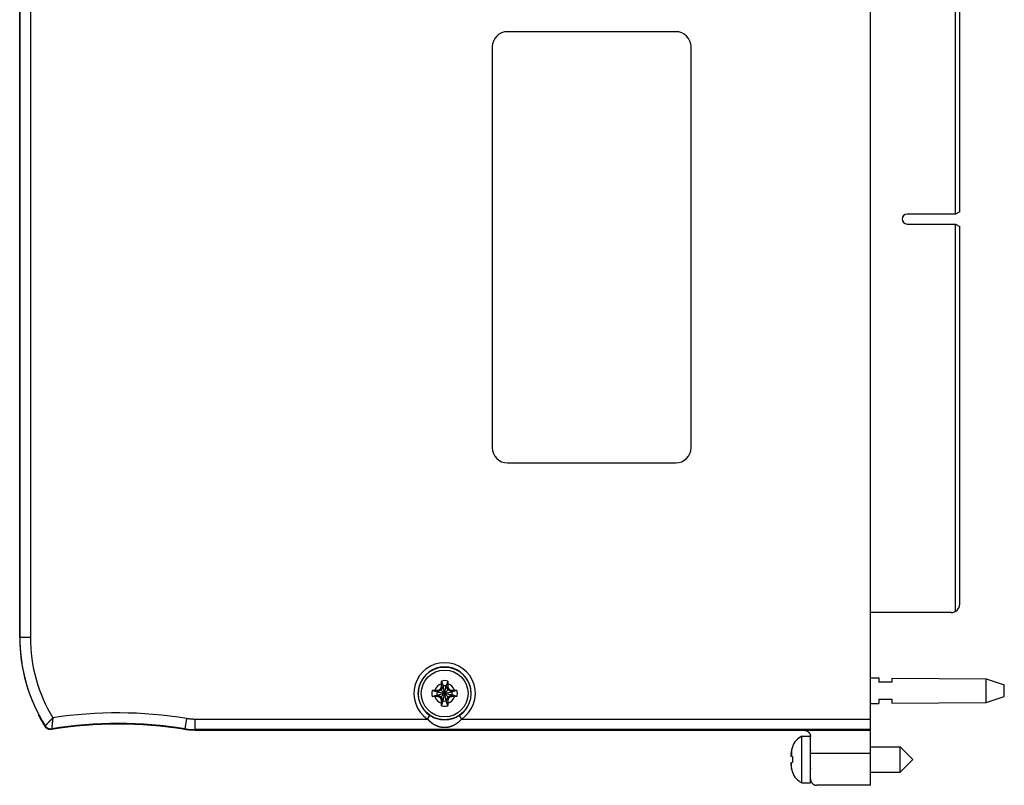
# Model space of a CAD drawing. Header units: inches. Extents: x 0 to 22, y 0 to 17.
# Tile 6 of 17: x 8.3 to 12.9, y 5.7 to 9.3. Entities that reach past the tile are written whole.
import ezdxf

# ---------------------------------------------------------------- set-up
doc = ezdxf.new("R2010")
doc.units = ezdxf.units.IN
doc.header["$LTSCALE"] = 1.21
doc.header["$MEASUREMENT"] = 0
doc.layers.get('0').update_dxf_attribs({"linetype": 'CONTINUOUS'})

msp = doc.modelspace()

# ---------------------------------------------------------------- linework, layer by layer
at = {"color": 7, "linetype": 'CONTINUOUS'}
for p, q in [((12.2987, 5.6562), (12.2987, 10.7211)), ((8.293, 6.3517), (8.293, 10.0257)), ((8.2932, 10.0257), (8.2932, 6.3517)), ((8.3432, 10.0257), (8.3432, 6.3517)), ((12.699, 8.3448), (12.699, 9.9026)), ((12.7187, 8.3559), (12.7187, 9.8682)), ((11.3817, 9.2037), (10.5897, 9.2037)), ((10.5177, 9.1317), (10.5177, 7.2457)), ((11.4537, 7.2457), (11.4537, 9.1317)), ((12.699, 8.3448), (12.4707, 8.3448)), ((12.7187, 8.3559), (12.6994, 8.3448)), ((12.4707, 8.2983), (12.699, 8.2983)), ((12.699, 6.4747), (12.699, 8.2983)), ((12.6994, 8.2983), (12.7187, 8.2872)), ((12.7187, 6.5092), (12.7187, 8.2872)), ((10.5897, 7.1737), (11.3817, 7.1737)), ((12.6787, 6.4692), (12.2987, 6.4692)), ((8.3432, 6.3517), (8.293, 6.3517)), ((10.2864, 6.1212), (10.2771, 6.1052)), ((10.2784, 6.1177), (10.2864, 6.1212)), ((10.2791, 6.147), (10.2864, 6.1241)), ((10.3009, 6.0533), (10.2864, 6.1241)), ((10.2864, 6.1241), (10.2864, 6.1212)), ((10.2864, 6.0533), (10.3009, 6.1241)), ((10.3009, 6.0562), (10.2864, 6.1212)), ((10.2864, 6.0562), (10.3009, 6.1212)), ((10.3082, 6.147), (10.3009, 6.1241)), ((10.3009, 6.1212), (10.3009, 6.1241)), ((10.3009, 6.1212), (10.3089, 6.1177)), ((10.3102, 6.1052), (10.3009, 6.1212)), ((12.2987, 6.1617), (12.3387, 6.1614)), ((12.3387, 6.1614), (12.3387, 6.1417)), ((12.3987, 6.1417), (12.3387, 6.1417)), ((12.3987, 6.1609), (12.8426, 6.1577)), ((12.3987, 6.1609), (12.3987, 6.1417)), ((12.8426, 6.1577), (12.9287, 6.1297)), ((12.8426, 6.0457), (12.8426, 6.1577)), ((12.9287, 6.0737), (12.9287, 6.1297)), ((10.2354, 6.1032), (10.2583, 6.096)), ((10.2354, 6.0742), (10.2583, 6.0814)), ((10.2612, 6.096), (10.2583, 6.096)), ((10.2583, 6.096), (10.3291, 6.0814)), ((10.2583, 6.0814), (10.3291, 6.096)), ((10.2583, 6.0814), (10.2612, 6.0814)), ((10.2771, 6.1052), (10.2612, 6.096)), ((10.2612, 6.096), (10.2647, 6.104)), ((10.2612, 6.096), (10.3261, 6.0814)), ((10.2612, 6.0814), (10.3261, 6.096)), ((10.2612, 6.0814), (10.2771, 6.0722)), ((10.2647, 6.0734), (10.2612, 6.0814)), ((10.2733, 6.109), (10.314, 6.0683)), ((10.2733, 6.0683), (10.314, 6.109)), ((10.3261, 6.096), (10.3102, 6.1052)), ((10.3102, 6.0722), (10.3261, 6.0814)), ((10.3227, 6.104), (10.3261, 6.096)), ((10.3261, 6.0814), (10.3227, 6.0734)), ((10.3291, 6.096), (10.3261, 6.096)), ((10.3261, 6.0814), (10.3291, 6.0814)), ((10.3519, 6.1032), (10.3291, 6.096)), ((10.3519, 6.0742), (10.3291, 6.0814)), ((12.8426, 6.0457), (12.9287, 6.0737)), ((10.2771, 6.0722), (10.2864, 6.0562)), ((10.2784, 6.0597), (10.2864, 6.0562)), ((10.2791, 6.0304), (10.2864, 6.0533)), ((10.2864, 6.0562), (10.2864, 6.0533)), ((10.3009, 6.0562), (10.3102, 6.0722)), ((10.3089, 6.0597), (10.3009, 6.0562)), ((10.3009, 6.0533), (10.3009, 6.0562)), ((10.3082, 6.0304), (10.3009, 6.0533)), ((12.2987, 6.0417), (12.3387, 6.042)), ((12.3387, 6.0617), (12.3987, 6.0617)), ((12.3387, 6.0617), (12.3387, 6.042)), ((12.3987, 6.0617), (12.3987, 6.0424)), ((12.3987, 6.0424), (12.8426, 6.0457)), ((10.2132, 5.9682), (10.2243, 5.9849)), ((9.0789, 5.9714), (9.071, 5.922)), ((9.1182, 5.9682), (10.2132, 5.9682)), ((9.1182, 5.9682), (9.1182, 5.9182)), ((10.3741, 5.9682), (12.2987, 5.9682)), ((9.118, 5.9153), (12.2987, 5.9153)), ((12.2987, 5.9182), (9.1182, 5.9182)), ((11.9753, 5.8879), (12.0157, 5.8879)), ((11.9753, 5.6674), (11.9753, 5.8879)), ((12.0157, 5.6674), (12.0157, 5.8879)), ((11.9275, 5.8236), (11.9275, 5.7926)), ((11.931, 5.8377), (11.931, 5.836)), ((12.2987, 5.8053), (12.0162, 5.8053)), ((12.0162, 5.6862), (12.0162, 5.8053)), ((12.2987, 5.8367), (12.4389, 5.8367)), ((12.4389, 5.8367), (12.4979, 5.7777)), ((12.4389, 5.7186), (12.4389, 5.8367)), ((11.9245, 5.793), (11.931, 5.7922)), ((11.931, 5.7632), (11.9245, 5.7624)), ((11.9275, 5.7317), (11.9275, 5.7627)), ((11.931, 5.7922), (11.931, 5.7777)), ((11.931, 5.7777), (11.931, 5.7632)), ((12.4389, 5.7186), (12.4979, 5.7777)), ((11.931, 5.7194), (11.931, 5.7176)), ((12.2987, 5.7186), (12.4389, 5.7186)), ((11.9753, 5.6674), (12.0157, 5.6674)), ((12.2987, 5.6562), (12.0462, 5.6562))]:
    msp.add_line(p, q, dxfattribs=at)
for radius in [0.124, 0.1102]:
    msp.add_circle((10.2937, 6.0887), radius, dxfattribs=at)
for centre, radius, start, end in [((10.5897, 9.1317), 0.072, 90, 180), ((11.3817, 9.1317), 0.072, 0, 90), ((12.4707, 8.3216), 0.0232, 90, 270), ((10.5897, 7.2457), 0.072, 180, 270), ((11.3817, 7.2457), 0.072, 270, 360), ((12.6787, 6.5092), 0.04, 270, 360), ((9.0715, 6.3517), 0.7784, 180, 207.8354), ((9.0715, 6.3517), 0.7782, 180, 212.2898), ((9.0715, 6.3517), 0.7282, 180, 211.26), ((10.2937, 6.0887), 0.1448, 303.7387, 236.2613), ((10.2937, 6.0887), 0.1248, 303.7387, 236.2613), ((10.2937, 6.0887), 0.0483, 108.0064, 161.9936), ((10.2937, 6.0887), 0.0601, 76.0154, 103.9846), ((10.2937, 6.0887), 0.0361, 78.3738, 101.6262), ((10.2937, 6.0887), 0.0483, 18.0064, 71.9936), ((10.2937, 6.0887), 0.0601, 166.0154, 193.9846), ((10.2937, 6.0887), 0.0483, 198.0064, 251.9936), ((10.2937, 6.0887), 0.0361, 168.3738, 191.6262), ((10.2937, 6.0887), 0.0483, 288.0064, 341.9936), ((10.2937, 6.0887), 0.0361, 348.3738, 11.6262), ((10.2937, 6.0887), 0.0601, 346.0154, 13.9846), ((10.2937, 6.0887), 0.0601, 256.0154, 283.9846), ((10.2937, 6.0887), 0.0361, 258.3738, 281.6262), ((9.0715, 6.3517), 0.7812, 208.0408, 212.4398), ((8.7562, 3.9474), 2.0496, 80.9425, 98.6222), ((8.7562, 3.9474), 1.9966, 80.9367, 99.0491), ((8.7562, 3.9474), 1.9996, 80.9425, 98.9937), ((12.0184, 5.8052), 0.0933, 117.5225, 159.5639), ((12.0196, 5.821), 0.00394, 180, 210.5675), ((12.0184, 5.7502), 0.0933, 200.4361, 242.4775), ((12.0196, 5.7344), 0.00394, 149.2055, 180)]:
    msp.add_arc(centre, radius, start, end, dxfattribs=at)
for points, knots in [([(10.2784, 6.1177), (10.2784, 6.1182), (10.2784, 6.1193), (10.2784, 6.1209), (10.2785, 6.1227), (10.2785, 6.1247), (10.2785, 6.1268), (10.2786, 6.1292), (10.2787, 6.1318), (10.2787, 6.1336), (10.2787, 6.1346)], [0, 0, 0, 0, 0.09198, 0.189892, 0.295352, 0.409971, 0.535336, 0.673456, 0.827316, 1, 1, 1, 1]), ([(10.2787, 6.1346), (10.2787, 6.1356), (10.2788, 6.1375), (10.2789, 6.1406), (10.279, 6.1438), (10.2791, 6.1459), (10.2791, 6.147)], [0, 0, 0, 0, 0.230122, 0.481149, 0.741523, 1, 1, 1, 1]), ([(10.3082, 6.147), (10.3082, 6.1459), (10.3083, 6.1438), (10.3084, 6.1407), (10.3085, 6.1376), (10.3086, 6.1356), (10.3086, 6.1346)], [0, 0, 0, 0, 0.251754, 0.510286, 0.763771, 1, 1, 1, 1]), ([(10.3086, 6.1346), (10.3086, 6.1336), (10.3087, 6.1318), (10.3087, 6.1292), (10.3088, 6.1268), (10.3088, 6.1247), (10.3088, 6.1227), (10.3089, 6.1209), (10.3089, 6.1193), (10.3089, 6.1182), (10.3089, 6.1177)], [0, 0, 0, 0, 0.172684, 0.326544, 0.464664, 0.590029, 0.704648, 0.810108, 0.90802, 1, 1, 1, 1]), ([(10.2354, 6.1032), (10.2364, 6.1032), (10.2385, 6.1033), (10.2416, 6.1034), (10.2447, 6.1035), (10.2467, 6.1036), (10.2477, 6.1036)], [0, 0, 0, 0, 0.251754, 0.510286, 0.763771, 1, 1, 1, 1]), ([(10.2477, 6.0737), (10.2468, 6.0738), (10.2448, 6.0738), (10.2417, 6.0739), (10.2386, 6.074), (10.2364, 6.0741), (10.2354, 6.0742)], [0, 0, 0, 0, 0.230122, 0.481149, 0.741523, 1, 1, 1, 1]), ([(10.2477, 6.1036), (10.2487, 6.1036), (10.2505, 6.1037), (10.2532, 6.1037), (10.2555, 6.1038), (10.2576, 6.1038), (10.2596, 6.1039), (10.2614, 6.1039), (10.2631, 6.1039), (10.2641, 6.104), (10.2647, 6.104)], [0, 0, 0, 0, 0.172684, 0.326544, 0.464664, 0.590029, 0.704648, 0.810108, 0.90802, 1, 1, 1, 1]), ([(10.2647, 6.0734), (10.2641, 6.0734), (10.2631, 6.0734), (10.2614, 6.0735), (10.2596, 6.0735), (10.2576, 6.0735), (10.2555, 6.0736), (10.2532, 6.0736), (10.2505, 6.0737), (10.2487, 6.0737), (10.2477, 6.0737)], [0, 0, 0, 0, 0.09198, 0.189892, 0.295352, 0.409971, 0.535336, 0.673456, 0.827316, 1, 1, 1, 1]), ([(10.2647, 6.104), (10.265, 6.1042), (10.2657, 6.1046), (10.2668, 6.1052), (10.2679, 6.1059), (10.269, 6.1065), (10.2701, 6.1071), (10.2712, 6.1078), (10.2722, 6.1084), (10.273, 6.1088), (10.2733, 6.109)], [0, 0, 0, 0, 0.127311, 0.253288, 0.378295, 0.502694, 0.626829, 0.750942, 0.875259, 1, 1, 1, 1]), ([(10.2733, 6.0683), (10.273, 6.0686), (10.2722, 6.069), (10.2712, 6.0696), (10.2701, 6.0702), (10.269, 6.0709), (10.2679, 6.0715), (10.2668, 6.0721), (10.2657, 6.0728), (10.265, 6.0732), (10.2647, 6.0734)], [0, 0, 0, 0, 0.124746, 0.249067, 0.373182, 0.497318, 0.621717, 0.746722, 0.872694, 1, 1, 1, 1]), ([(10.2733, 6.109), (10.2735, 6.1094), (10.2739, 6.1101), (10.2746, 6.1112), (10.2752, 6.1123), (10.2758, 6.1133), (10.2765, 6.1144), (10.2771, 6.1155), (10.2777, 6.1166), (10.2782, 6.1173), (10.2784, 6.1177)], [0, 0, 0, 0, 0.124746, 0.249067, 0.373183, 0.497319, 0.621718, 0.746723, 0.872695, 1, 1, 1, 1]), ([(10.3089, 6.1177), (10.3092, 6.1173), (10.3096, 6.1166), (10.3102, 6.1155), (10.3109, 6.1144), (10.3115, 6.1133), (10.3121, 6.1123), (10.3127, 6.1112), (10.3134, 6.1101), (10.3138, 6.1094), (10.314, 6.109)], [0, 0, 0, 0, 0.127311, 0.253288, 0.378295, 0.502694, 0.626829, 0.750942, 0.875259, 1, 1, 1, 1]), ([(10.314, 6.109), (10.3144, 6.1088), (10.3151, 6.1084), (10.3162, 6.1078), (10.3172, 6.1071), (10.3183, 6.1065), (10.3194, 6.1059), (10.3205, 6.1052), (10.3216, 6.1046), (10.3223, 6.1042), (10.3227, 6.104)], [0, 0, 0, 0, 0.124746, 0.249067, 0.373183, 0.497319, 0.621718, 0.746723, 0.872695, 1, 1, 1, 1]), ([(10.3227, 6.0734), (10.3223, 6.0732), (10.3216, 6.0728), (10.3205, 6.0721), (10.3194, 6.0715), (10.3183, 6.0709), (10.3172, 6.0702), (10.3162, 6.0696), (10.3151, 6.069), (10.3144, 6.0686), (10.314, 6.0683)], [0, 0, 0, 0, 0.127311, 0.253287, 0.378294, 0.502693, 0.626828, 0.750941, 0.875259, 1, 1, 1, 1]), ([(10.3227, 6.104), (10.3232, 6.104), (10.3242, 6.1039), (10.3259, 6.1039), (10.3277, 6.1039), (10.3297, 6.1038), (10.3318, 6.1038), (10.3342, 6.1037), (10.3368, 6.1037), (10.3386, 6.1036), (10.3396, 6.1036)], [0, 0, 0, 0, 0.09198, 0.189892, 0.295352, 0.409971, 0.535336, 0.673456, 0.827316, 1, 1, 1, 1]), ([(10.3396, 6.0737), (10.3386, 6.0737), (10.3368, 6.0737), (10.3342, 6.0736), (10.3318, 6.0736), (10.3297, 6.0735), (10.3277, 6.0735), (10.3259, 6.0735), (10.3242, 6.0734), (10.3232, 6.0734), (10.3227, 6.0734)], [0, 0, 0, 0, 0.172684, 0.326544, 0.464664, 0.590029, 0.704648, 0.810108, 0.90802, 1, 1, 1, 1]), ([(10.3396, 6.1036), (10.3405, 6.1036), (10.3425, 6.1035), (10.3456, 6.1034), (10.3487, 6.1033), (10.3509, 6.1032), (10.3519, 6.1032)], [0, 0, 0, 0, 0.230122, 0.481149, 0.741523, 1, 1, 1, 1]), ([(10.3519, 6.0742), (10.3509, 6.0741), (10.3488, 6.074), (10.3457, 6.0739), (10.3426, 6.0738), (10.3406, 6.0738), (10.3396, 6.0737)], [0, 0, 0, 0, 0.251754, 0.510286, 0.763771, 1, 1, 1, 1]), ([(10.2784, 6.0597), (10.2782, 6.06), (10.2777, 6.0608), (10.2771, 6.0619), (10.2765, 6.063), (10.2758, 6.064), (10.2752, 6.0651), (10.2746, 6.0662), (10.2739, 6.0673), (10.2735, 6.068), (10.2733, 6.0683)], [0, 0, 0, 0, 0.127311, 0.253288, 0.378295, 0.502694, 0.626829, 0.750942, 0.875259, 1, 1, 1, 1]), ([(10.2787, 6.0427), (10.2787, 6.0437), (10.2787, 6.0456), (10.2786, 6.0482), (10.2785, 6.0505), (10.2785, 6.0527), (10.2785, 6.0546), (10.2784, 6.0564), (10.2784, 6.0581), (10.2784, 6.0592), (10.2784, 6.0597)], [0, 0, 0, 0, 0.172684, 0.326545, 0.464664, 0.590029, 0.704648, 0.810108, 0.90802, 1, 1, 1, 1]), ([(10.2791, 6.0304), (10.2791, 6.0314), (10.279, 6.0335), (10.2789, 6.0367), (10.2788, 6.0398), (10.2787, 6.0418), (10.2787, 6.0427)], [0, 0, 0, 0, 0.251754, 0.510286, 0.763771, 1, 1, 1, 1]), ([(10.3086, 6.0427), (10.3086, 6.0418), (10.3085, 6.0398), (10.3084, 6.0368), (10.3083, 6.0336), (10.3082, 6.0315), (10.3082, 6.0304)], [0, 0, 0, 0, 0.230122, 0.481149, 0.741523, 1, 1, 1, 1]), ([(10.3089, 6.0597), (10.3089, 6.0592), (10.3089, 6.0581), (10.3089, 6.0564), (10.3088, 6.0546), (10.3088, 6.0527), (10.3088, 6.0505), (10.3087, 6.0482), (10.3087, 6.0456), (10.3086, 6.0437), (10.3086, 6.0427)], [0, 0, 0, 0, 0.09198, 0.189892, 0.295352, 0.409971, 0.535336, 0.673456, 0.827316, 1, 1, 1, 1]), ([(10.314, 6.0683), (10.3138, 6.068), (10.3134, 6.0673), (10.3127, 6.0662), (10.3121, 6.0651), (10.3115, 6.064), (10.3109, 6.063), (10.3102, 6.0619), (10.3096, 6.0608), (10.3092, 6.06), (10.3089, 6.0597)], [0, 0, 0, 0, 0.124746, 0.249067, 0.373182, 0.497318, 0.621717, 0.746722, 0.872694, 1, 1, 1, 1]), ([(8.3831, 5.9882), (8.383, 5.9878), (8.3827, 5.987), (8.3823, 5.9857), (8.3821, 5.9848), (8.3819, 5.9844)], [0, 0, 0, 0, 0.332834, 0.666168, 1, 1, 1, 1]), ([(10.363, 5.9849), (10.3623, 5.9844), (10.3607, 5.9834), (10.3584, 5.9819), (10.3559, 5.9805), (10.3532, 5.979), (10.3504, 5.9775), (10.3473, 5.976), (10.344, 5.9745), (10.3405, 5.973), (10.3367, 5.9715), (10.3328, 5.9702), (10.3287, 5.9689), (10.3246, 5.9678), (10.3205, 5.9668), (10.3167, 5.9661), (10.3131, 5.9654), (10.3097, 5.965), (10.3065, 5.9646), (10.3034, 5.9643), (10.3005, 5.9641), (10.2977, 5.964), (10.295, 5.964), (10.2923, 5.964), (10.2896, 5.964), (10.2868, 5.9641), (10.2839, 5.9643), (10.2808, 5.9646), (10.2776, 5.965), (10.2742, 5.9654), (10.2706, 5.9661), (10.2668, 5.9668), (10.2627, 5.9678), (10.2586, 5.9689), (10.2545, 5.9702), (10.2506, 5.9715), (10.2468, 5.973), (10.2433, 5.9745), (10.24, 5.976), (10.237, 5.9775), (10.2341, 5.979), (10.2314, 5.9805), (10.2289, 5.9819), (10.2266, 5.9834), (10.2251, 5.9844), (10.2243, 5.9849)], [0, 0, 0, 0, 0.017928, 0.036724, 0.056484, 0.07731, 0.099305, 0.12257, 0.147177, 0.173164, 0.200522, 0.229059, 0.258439, 0.287786, 0.316145, 0.342949, 0.367856, 0.391119, 0.413115, 0.433979, 0.45375, 0.472597, 0.490887, 0.509009, 0.527347, 0.546276, 0.566129, 0.587026, 0.609004, 0.632231, 0.657113, 0.683891, 0.712223, 0.741559, 0.770938, 0.799472, 0.826829, 0.852818, 0.877431, 0.900703, 0.922702, 0.943529, 0.963287, 0.982079, 1, 1, 1, 1]), ([(10.3741, 5.9682), (10.3739, 5.9685), (10.3735, 5.9691), (10.3729, 5.97), (10.3723, 5.9709), (10.3717, 5.9718), (10.3711, 5.9727), (10.3706, 5.9735), (10.37, 5.9744), (10.3695, 5.9752), (10.3689, 5.976), (10.3684, 5.9768), (10.3679, 5.9775), (10.3674, 5.9783), (10.3669, 5.979), (10.3665, 5.9796), (10.3661, 5.9803), (10.3657, 5.9809), (10.3653, 5.9814), (10.3649, 5.9819), (10.3646, 5.9824), (10.3643, 5.9829), (10.3641, 5.9833), (10.3638, 5.9836), (10.3636, 5.984), (10.3634, 5.9842), (10.3633, 5.9844), (10.3632, 5.9846), (10.3631, 5.9847), (10.363, 5.9848), (10.363, 5.9849), (10.363, 5.9849)], [0, 0, 0, 0, 0.053833, 0.107509, 0.160874, 0.213772, 0.266051, 0.317558, 0.368145, 0.417666, 0.465975, 0.512934, 0.558406, 0.60226, 0.644367, 0.684607, 0.722861, 0.759019, 0.792976, 0.824633, 0.853898, 0.880686, 0.904919, 0.926526, 0.945445, 0.961622, 0.975008, 0.985565, 0.993263, 0.998079, 1, 1, 1, 1]), ([(8.4136, 5.9359), (8.4134, 5.9356), (8.4131, 5.9348), (8.4126, 5.9337), (8.4123, 5.933), (8.4121, 5.9326)], [0, 0, 0, 0, 0.330082, 0.663309, 1, 1, 1, 1]), ([(8.4136, 5.9359), (8.4136, 5.936), (8.4136, 5.936), (8.4137, 5.9361), (8.4139, 5.9363), (8.4141, 5.9365), (8.4144, 5.9368), (8.4147, 5.9372), (8.4151, 5.9376), (8.4156, 5.9381), (8.4161, 5.9387), (8.4167, 5.9393), (8.4173, 5.94), (8.418, 5.9407), (8.4187, 5.9415), (8.4195, 5.9424), (8.4203, 5.9433), (8.4212, 5.9443), (8.4222, 5.9453), (8.4232, 5.9464), (8.4242, 5.9475), (8.4253, 5.9487), (8.4265, 5.9499), (8.4276, 5.9512), (8.4289, 5.9525), (8.4301, 5.9539), (8.4314, 5.9552), (8.4327, 5.9567), (8.4341, 5.9581), (8.4355, 5.9596), (8.4369, 5.9611), (8.4384, 5.9626), (8.4398, 5.9642), (8.4413, 5.9657), (8.4428, 5.9673), (8.4443, 5.9689), (8.4459, 5.9705), (8.4474, 5.9722), (8.4484, 5.9732), (8.449, 5.9738)], [0, 0, 0, 0, 0.001224, 0.00414, 0.008741, 0.015015, 0.022959, 0.032575, 0.043866, 0.056838, 0.07148, 0.087769, 0.10567, 0.125142, 0.14616, 0.168712, 0.192776, 0.218326, 0.245317, 0.273703, 0.303429, 0.334445, 0.366706, 0.400173, 0.434791, 0.470495, 0.507209, 0.544856, 0.583356, 0.622631, 0.662603, 0.703202, 0.744373, 0.786056, 0.828192, 0.870719, 0.913573, 0.95669, 1, 1, 1, 1]), ([(8.4136, 5.9359), (8.4138, 5.9355), (8.4144, 5.9347), (8.4152, 5.9336), (8.4162, 5.9324), (8.4171, 5.9313), (8.4182, 5.9303), (8.4192, 5.9293), (8.4203, 5.9284), (8.4215, 5.9275), (8.4227, 5.9267), (8.424, 5.926), (8.4252, 5.9253), (8.4266, 5.9246), (8.4279, 5.9241), (8.4293, 5.9236), (8.4306, 5.9231), (8.4321, 5.9228), (8.4335, 5.9225), (8.4349, 5.9222), (8.4364, 5.9221), (8.4378, 5.922), (8.4393, 5.922), (8.4407, 5.922), (8.4422, 5.9221), (8.4431, 5.9223), (8.4436, 5.9223)], [0, 0, 0, 0, 0.041684, 0.083337, 0.124992, 0.166649, 0.208307, 0.249967, 0.291628, 0.333289, 0.374951, 0.416614, 0.458278, 0.499943, 0.541611, 0.583281, 0.624952, 0.666624, 0.708297, 0.749969, 0.791642, 0.833315, 0.874987, 0.916659, 0.95833, 1, 1, 1, 1]), ([(8.449, 5.9738), (8.4489, 5.973), (8.4487, 5.9715), (8.4485, 5.9693), (8.4482, 5.9671), (8.448, 5.9649), (8.4477, 5.9627), (8.4475, 5.9606), (8.4473, 5.9585), (8.4471, 5.9564), (8.4469, 5.9543), (8.4467, 5.9523), (8.4464, 5.9503), (8.4462, 5.9484), (8.446, 5.9465), (8.4459, 5.9447), (8.4457, 5.9429), (8.4455, 5.9412), (8.4453, 5.9395), (8.4452, 5.9379), (8.445, 5.9364), (8.4449, 5.9349), (8.4447, 5.9336), (8.4446, 5.9323), (8.4445, 5.931), (8.4444, 5.9299), (8.4443, 5.9288), (8.4442, 5.9278), (8.4441, 5.9268), (8.444, 5.926), (8.4439, 5.9253), (8.4438, 5.9246), (8.4438, 5.924), (8.4437, 5.9235), (8.4437, 5.9231), (8.4437, 5.9228), (8.4436, 5.9226), (8.4436, 5.9224), (8.4436, 5.9224), (8.4436, 5.9223)], [0, 0, 0, 0, 0.043422, 0.086637, 0.129579, 0.172182, 0.214384, 0.256123, 0.297339, 0.337975, 0.377976, 0.417275, 0.455798, 0.49347, 0.530208, 0.565932, 0.600565, 0.634038, 0.666297, 0.697296, 0.726983, 0.755316, 0.782254, 0.807763, 0.831811, 0.854368, 0.875406, 0.894911, 0.912838, 0.929122, 0.943712, 0.956578, 0.967732, 0.977212, 0.985048, 0.991265, 0.99586, 0.998795, 1, 1, 1, 1]), ([(9.0789, 5.9714), (9.081, 5.971), (9.0854, 5.9704), (9.0919, 5.9696), (9.0985, 5.969), (9.105, 5.9686), (9.1116, 5.9683), (9.116, 5.9682), (9.1182, 5.9682)], [0, 0, 0, 0, 0.166765, 0.333411, 0.499997, 0.666584, 0.833234, 1, 1, 1, 1]), ([(10.3741, 5.9682), (10.3734, 5.9675), (10.372, 5.9659), (10.3698, 5.9637), (10.3675, 5.9614), (10.3652, 5.9591), (10.3627, 5.9568), (10.3601, 5.9545), (10.3574, 5.9522), (10.3546, 5.95), (10.3517, 5.9478), (10.3486, 5.9457), (10.3455, 5.9436), (10.3422, 5.9416), (10.3389, 5.9397), (10.3354, 5.9379), (10.332, 5.9363), (10.3285, 5.9348), (10.3251, 5.9335), (10.3219, 5.9323), (10.3187, 5.9314), (10.3157, 5.9305), (10.3129, 5.9299), (10.3102, 5.9293), (10.3076, 5.9289), (10.3051, 5.9285), (10.3027, 5.9282), (10.3004, 5.928), (10.2981, 5.9279), (10.2959, 5.9278), (10.2937, 5.9278), (10.2914, 5.9278), (10.2892, 5.9279), (10.2869, 5.928), (10.2846, 5.9282), (10.2822, 5.9285), (10.2797, 5.9289), (10.2771, 5.9293), (10.2744, 5.9299), (10.2716, 5.9305), (10.2686, 5.9314), (10.2654, 5.9323), (10.2622, 5.9335), (10.2588, 5.9348), (10.2553, 5.9363), (10.2519, 5.9379), (10.2485, 5.9397), (10.2451, 5.9416), (10.2418, 5.9436), (10.2387, 5.9457), (10.2356, 5.9478), (10.2327, 5.95), (10.2299, 5.9522), (10.2272, 5.9545), (10.2246, 5.9568), (10.2221, 5.9591), (10.2198, 5.9614), (10.2175, 5.9637), (10.2153, 5.9659), (10.2139, 5.9675), (10.2132, 5.9682)], [0, 0, 0, 0, 0.016631, 0.033659, 0.051075, 0.068871, 0.087044, 0.105593, 0.12452, 0.143825, 0.163503, 0.183552, 0.20396, 0.224639, 0.245482, 0.266366, 0.28707, 0.307348, 0.326974, 0.34576, 0.363518, 0.380208, 0.395931, 0.410799, 0.424919, 0.438399, 0.451348, 0.463877, 0.476091, 0.488094, 0.499993, 0.511895, 0.523906, 0.53613, 0.548669, 0.561627, 0.575112, 0.589232, 0.604093, 0.619807, 0.63649, 0.654249, 0.673031, 0.692649, 0.712917, 0.733612, 0.754489, 0.775328, 0.796006, 0.816415, 0.836466, 0.856146, 0.875452, 0.89438, 0.91293, 0.931103, 0.948902, 0.966322, 0.983357, 1, 1, 1, 1]), ([(8.4422, 5.9191), (8.4417, 5.919), (8.4407, 5.9189), (8.4393, 5.9188), (8.4378, 5.9187), (8.4364, 5.9187), (8.4349, 5.9188), (8.4335, 5.919), (8.4321, 5.9192), (8.4306, 5.9195), (8.4292, 5.9199), (8.4278, 5.9203), (8.4265, 5.9208), (8.4251, 5.9214), (8.4238, 5.922), (8.4225, 5.9227), (8.4213, 5.9234), (8.4201, 5.9242), (8.4189, 5.9251), (8.4178, 5.926), (8.4167, 5.927), (8.4157, 5.928), (8.4147, 5.9291), (8.4138, 5.9302), (8.4129, 5.9314), (8.4124, 5.9322), (8.4121, 5.9326)], [0, 0, 0, 0, 0.041659, 0.083342, 0.125, 0.16666, 0.208342, 0.249999, 0.291659, 0.333341, 0.374996, 0.416656, 0.458338, 0.499993, 0.541654, 0.583337, 0.624992, 0.666653, 0.708336, 0.749992, 0.791653, 0.833337, 0.874995, 0.916656, 0.95834, 1, 1, 1, 1]), ([(8.4436, 5.9223), (8.4435, 5.922), (8.4431, 5.9213), (8.4427, 5.9202), (8.4423, 5.9195), (8.4422, 5.9191)], [0, 0, 0, 0, 0.333097, 0.66643, 1, 1, 1, 1]), ([(9.071, 5.922), (9.071, 5.9217), (9.0709, 5.921), (9.0708, 5.92), (9.0708, 5.9193), (9.0707, 5.919)], [0, 0, 0, 0, 0.333333, 0.666666, 1, 1, 1, 1]), ([(9.118, 5.9153), (9.1153, 5.9153), (9.1101, 5.9153), (9.1022, 5.9156), (9.0943, 5.9162), (9.0864, 5.9169), (9.0785, 5.9178), (9.0733, 5.9186), (9.0707, 5.919)], [0, 0, 0, 0, 0.166667, 0.333333, 0.5, 0.666667, 0.833333, 1, 1, 1, 1]), ([(9.071, 5.922), (9.0736, 5.9216), (9.0788, 5.9208), (9.0867, 5.9199), (9.0945, 5.9191), (9.1024, 5.9186), (9.1103, 5.9183), (9.1156, 5.9182), (9.1182, 5.9182)], [0, 0, 0, 0, 0.166671, 0.333337, 0.5, 0.666664, 0.833332, 1, 1, 1, 1]), ([(9.1182, 5.9182), (9.1182, 5.9179), (9.1181, 5.9173), (9.1181, 5.9163), (9.118, 5.9156), (9.118, 5.9153)], [0, 0, 0, 0, 0.333422, 0.666756, 1, 1, 1, 1]), ([(11.9859, 5.9153), (11.9864, 5.9153), (11.9876, 5.9152), (11.9895, 5.9151), (11.9916, 5.9147), (11.9937, 5.9143), (11.9957, 5.9136), (11.9977, 5.9129), (11.9995, 5.912), (12.0013, 5.9111), (12.0031, 5.91), (12.0047, 5.9088), (12.0062, 5.9075), (12.0076, 5.9062), (12.0088, 5.9048), (12.01, 5.9033), (12.0111, 5.9018), (12.012, 5.9002), (12.0129, 5.8987), (12.0136, 5.8971), (12.0142, 5.8955), (12.0147, 5.8939), (12.0152, 5.8923), (12.0155, 5.8907), (12.0157, 5.8891), (12.0159, 5.8875), (12.0159, 5.8864), (12.0159, 5.8859)], [0, 0, 0, 0, 0.031014, 0.077108, 0.123082, 0.168819, 0.214218, 0.259225, 0.303772, 0.347808, 0.391302, 0.434207, 0.476507, 0.518153, 0.559145, 0.599463, 0.639105, 0.678077, 0.71636, 0.753983, 0.790946, 0.827264, 0.862976, 0.898078, 0.932607, 0.966585, 1, 1, 1, 1]), ([(12.0162, 5.8053), (12.0162, 5.8065), (12.0162, 5.809), (12.0162, 5.8128), (12.0162, 5.8166), (12.0162, 5.8203), (12.0162, 5.824), (12.0162, 5.8277), (12.0162, 5.8314), (12.0162, 5.8351), (12.0162, 5.8387), (12.0162, 5.8422), (12.0161, 5.8458), (12.0161, 5.8493), (12.0161, 5.8527), (12.0161, 5.8561), (12.0161, 5.8594), (12.0161, 5.8626), (12.0161, 5.8658), (12.016, 5.8689), (12.016, 5.872), (12.016, 5.8749), (12.016, 5.8778), (12.016, 5.8806), (12.0159, 5.8833), (12.0159, 5.8851), (12.0159, 5.8859)], [0, 0, 0, 0, 0.046757, 0.093473, 0.140066, 0.186493, 0.232716, 0.278651, 0.324257, 0.369497, 0.414288, 0.458592, 0.50237, 0.545545, 0.588078, 0.629931, 0.671032, 0.711344, 0.750831, 0.789424, 0.827089, 0.863792, 0.899468, 0.934087, 0.967617, 1, 1, 1, 1]), ([(11.9245, 5.8067), (11.9245, 5.8063), (11.9244, 5.8056), (11.9243, 5.8045), (11.9242, 5.8034), (11.9242, 5.8023), (11.9241, 5.8013), (11.924, 5.8002), (11.924, 5.7991), (11.9239, 5.7984), (11.9239, 5.798)], [0, 0, 0, 0, 0.127415, 0.253453, 0.378486, 0.502882, 0.626991, 0.75106, 0.875322, 1, 1, 1, 1]), ([(11.9239, 5.798), (11.9239, 5.7978), (11.924, 5.7974), (11.924, 5.7968), (11.9241, 5.7961), (11.9242, 5.7955), (11.9242, 5.7949), (11.9243, 5.7942), (11.9244, 5.7936), (11.9245, 5.7932), (11.9245, 5.793)], [0, 0, 0, 0, 0.123906, 0.247597, 0.371304, 0.495268, 0.619748, 0.745106, 0.871726, 1, 1, 1, 1]), ([(11.9275, 5.8236), (11.9273, 5.8226), (11.9269, 5.8208), (11.9264, 5.8182), (11.9259, 5.8158), (11.9256, 5.8137), (11.9252, 5.8117), (11.925, 5.8099), (11.9247, 5.8083), (11.9246, 5.8072), (11.9245, 5.8067)], [0, 0, 0, 0, 0.173709, 0.328083, 0.466366, 0.59165, 0.706016, 0.811102, 0.90855, 1, 1, 1, 1]), ([(11.931, 5.836), (11.9306, 5.8349), (11.9299, 5.8328), (11.929, 5.8297), (11.9281, 5.8266), (11.9277, 5.8246), (11.9275, 5.8236)], [0, 0, 0, 0, 0.255395, 0.514874, 0.766918, 1, 1, 1, 1]), ([(11.9275, 5.8236), (11.9277, 5.8246), (11.9279, 5.8255), (11.9281, 5.8265), (11.9281, 5.8265)], [0, 0, 0, 0, 0.987352, 1, 1, 1, 1]), ([(11.9245, 5.7624), (11.9245, 5.7622), (11.9244, 5.7618), (11.9243, 5.7611), (11.9242, 5.7605), (11.9242, 5.7599), (11.9241, 5.7592), (11.924, 5.7586), (11.924, 5.758), (11.9239, 5.7576), (11.9239, 5.7573)], [0, 0, 0, 0, 0.128281, 0.254905, 0.380265, 0.504745, 0.628708, 0.752412, 0.876099, 1, 1, 1, 1]), ([(11.9239, 5.7573), (11.9239, 5.757), (11.924, 5.7563), (11.924, 5.7552), (11.9241, 5.7541), (11.9242, 5.753), (11.9242, 5.752), (11.9243, 5.7509), (11.9244, 5.7498), (11.9245, 5.749), (11.9245, 5.7487)], [0, 0, 0, 0, 0.124683, 0.248949, 0.373021, 0.497131, 0.621527, 0.746558, 0.872591, 1, 1, 1, 1]), ([(11.9245, 5.7487), (11.9246, 5.7482), (11.9247, 5.7471), (11.925, 5.7454), (11.9252, 5.7436), (11.9256, 5.7417), (11.9259, 5.7395), (11.9264, 5.7372), (11.9269, 5.7346), (11.9273, 5.7327), (11.9275, 5.7317)], [0, 0, 0, 0, 0.09145, 0.188898, 0.293984, 0.40835, 0.533634, 0.671917, 0.826291, 1, 1, 1, 1]), ([(11.9275, 5.7317), (11.9277, 5.7308), (11.9281, 5.7288), (11.9289, 5.7257), (11.9299, 5.7226), (11.9306, 5.7204), (11.931, 5.7194)], [0, 0, 0, 0, 0.227036, 0.476575, 0.737824, 1, 1, 1, 1]), ([(12.0162, 5.6862), (12.0162, 5.6858), (12.0162, 5.6848), (12.0163, 5.6834), (12.0165, 5.682), (12.0167, 5.6806), (12.017, 5.6792), (12.0174, 5.6778), (12.0179, 5.6764), (12.0183, 5.6751), (12.0189, 5.6738), (12.0195, 5.6725), (12.0202, 5.6712), (12.021, 5.67), (12.0218, 5.6688), (12.0226, 5.6677), (12.0235, 5.6666), (12.0245, 5.6655), (12.0255, 5.6645), (12.0266, 5.6636), (12.0277, 5.6626), (12.0288, 5.6618), (12.03, 5.661), (12.0312, 5.6602), (12.0325, 5.6596), (12.0337, 5.6589), (12.0351, 5.6584), (12.0364, 5.6579), (12.0378, 5.6574), (12.0391, 5.6571), (12.0405, 5.6568), (12.0419, 5.6565), (12.0434, 5.6564), (12.0448, 5.6563), (12.0457, 5.6562), (12.0462, 5.6562)], [0, 0, 0, 0, 0.030301, 0.060614, 0.090909, 0.121215, 0.151526, 0.181818, 0.212128, 0.242434, 0.272727, 0.303039, 0.333338, 0.363636, 0.393948, 0.424241, 0.454546, 0.484855, 0.515145, 0.545454, 0.575759, 0.606052, 0.636364, 0.666662, 0.696961, 0.727273, 0.757566, 0.787872, 0.818182, 0.848474, 0.878785, 0.909091, 0.939386, 0.969699, 1, 1, 1, 1])]:
    msp.add_open_spline(points, degree=3, knots=knots, dxfattribs=at)

doc.saveas('drawing.dxf')
